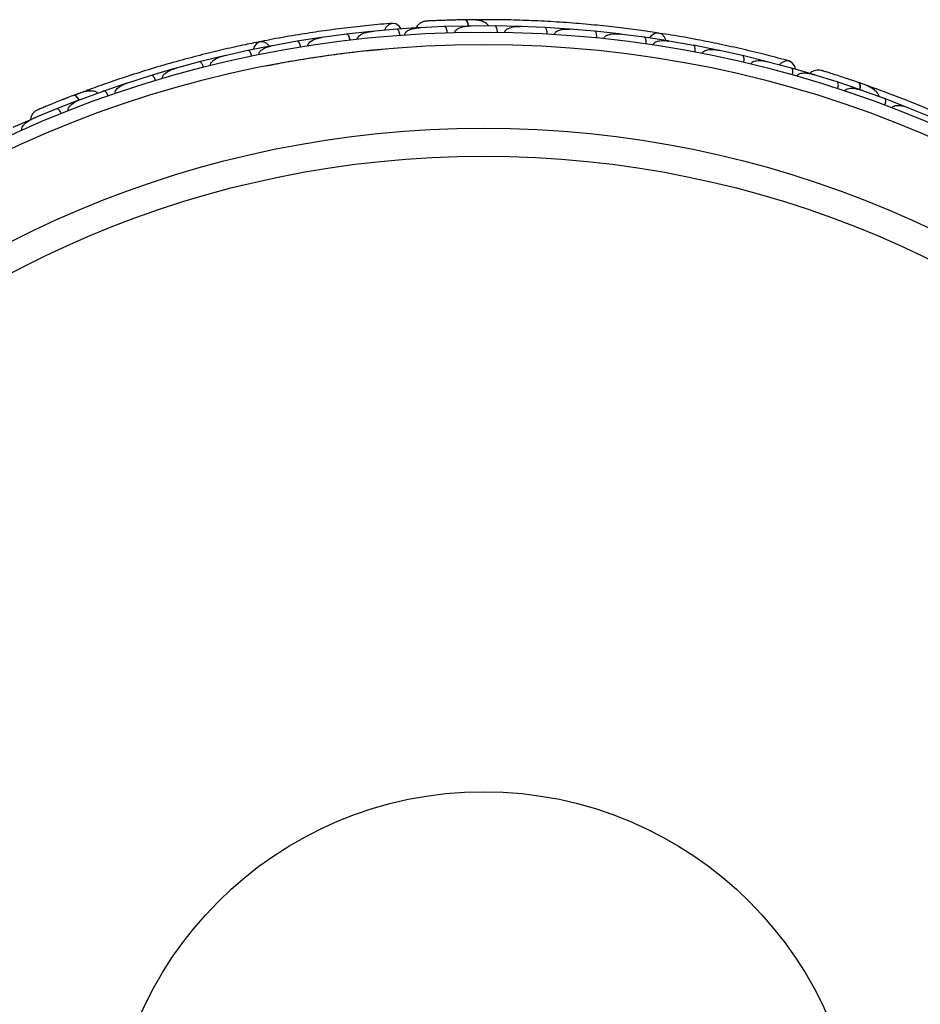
# Model space of a CAD drawing. Header units: millimetres. Extents: x 69 to 135, y 39 to 174.
# Tile 7 of 199: x 71.7 to 75.33, y 56.01 to 59.98. Entities that reach past the tile are written whole.
import ezdxf

# ---------------------------------------------------------------- set-up
doc = ezdxf.new("R2010")
doc.units = ezdxf.units.MM

msp = doc.modelspace()

# ---------------------------------------------------------------- linework, layer by layer
at = {"color": 7, "linetype": 'Continuous', "lineweight": 25}
for p, q in [((73.54257, 59.98298), (73.49865, 59.9826)), ((73.01446, 59.92493), (72.91413, 59.91135)), ((73.11225, 59.93578), (73.01447, 59.92501)), ((73.21649, 59.94485), (73.11509, 59.93566)), ((73.12205, 59.93629), (73.11542, 59.93571)), ((73.31524, 59.95149), (73.2165, 59.94494)), ((73.31265, 59.95083), (73.30688, 59.95056)), ((73.40886, 59.95551), (73.30703, 59.95055)), ((73.50733, 59.95791), (73.40886, 59.95558)), ((73.51645, 59.95758), (73.51005, 59.95757)), ((73.61147, 59.95801), (73.51014, 59.95756)), ((73.70946, 59.95609), (73.61148, 59.95808)), ((73.7191, 59.95534), (73.71214, 59.95564)), ((73.81308, 59.95163), (73.71217, 59.95561)), ((73.91059, 59.94544), (73.8131, 59.9517)), ((74.0137, 59.93647), (73.91333, 59.94485)), ((73.9206, 59.94424), (73.91339, 59.94486)), ((74.11073, 59.92604), (74.01372, 59.93655)), ((74.21333, 59.91257), (74.11344, 59.92532)), ((74.12093, 59.92437), (74.11358, 59.92533)), ((72.81455, 59.89628), (72.71527, 59.87838)), ((72.91132, 59.91134), (72.81455, 59.89636)), ((72.92148, 59.91235), (72.91441, 59.91141)), ((74.30989, 59.8979), (74.21335, 59.91265)), ((74.41197, 59.87992), (74.31256, 59.89706)), ((74.32004, 59.89577), (74.31278, 59.89705)), ((72.61672, 59.85902), (72.51849, 59.83683)), ((72.71247, 59.87825), (72.61671, 59.85909)), ((72.72274, 59.87973), (72.71548, 59.87844)), ((74.50805, 59.86098), (74.412, 59.88)), ((74.60963, 59.83847), (74.51071, 59.86003)), ((74.51795, 59.85845), (74.51098, 59.85999)), ((72.42095, 59.8132), (72.32377, 59.78674)), ((72.51571, 59.83658), (72.42094, 59.81327)), ((72.52586, 59.8385), (72.51862, 59.83689)), ((74.70523, 59.81522), (74.60966, 59.83854)), ((74.80629, 59.7881), (74.70786, 59.81414)), ((74.71461, 59.81235), (74.70818, 59.81407)), ((72.321, 59.78636), (72.22724, 59.7589)), ((72.33081, 59.78866), (72.32383, 59.78677)), ((74.90135, 59.76056), (74.80632, 59.78817)), ((72.12836, 59.72758), (72.0356, 59.69594)), ((72.13767, 59.73017), (72.13103, 59.72807)), ((72.22725, 59.75883), (72.13106, 59.72806)), ((74.89869, 59.76082), (74.89318, 59.76255)), ((74.9907, 59.73231), (74.89331, 59.76249)), ((75.08405, 59.7009), (74.99073, 59.73238)), ((75.12574, 59.7124), (75.08435, 59.72707)), ((72.03562, 59.69587), (71.94055, 59.66078)), ((71.96233, 59.69577), (71.95432, 59.69278)), ((75.09251, 59.69747), (75.08649, 59.69965)), ((75.18195, 59.66536), (75.08657, 59.6996)), ((71.93779, 59.66016), (71.84606, 59.62429)), ((71.94647, 59.66297), (71.94046, 59.66077)), ((75.27337, 59.63005), (75.18198, 59.66543)), ((71.84608, 59.62422), (71.75208, 59.58474)), ((75.28217, 59.62605), (75.27573, 59.62871)), ((75.36922, 59.59042), (75.27575, 59.62868)), ((71.75948, 59.58843), (71.66894, 59.5485)), ((71.75728, 59.58692), (71.75194, 59.58469))]:
    msp.add_line(p, q, dxfattribs=at)
at = {"color": 7, "linetype": 'Continuous', "lineweight": 25, "flags": 128}
for points in [[(73.23394, 59.94643), (73.22574, 59.95758), (73.21231, 59.96661), (73.19744, 59.96859), (73.18331, 59.96323), (73.17201, 59.95132), (73.16698, 59.94082)], [(74.30126, 59.89941), (74.29527, 59.91314), (74.28421, 59.92457), (74.27027, 59.92954), (74.25547, 59.92733), (74.24196, 59.91828), (74.23508, 59.90973)], [(72.70385, 59.87672), (72.69353, 59.88758), (72.67922, 59.89453), (72.66442, 59.89443), (72.65127, 59.8873), (72.64167, 59.87417), (72.63813, 59.86379)], [(74.82323, 59.78361), (74.81933, 59.79689), (74.8098, 59.80997), (74.7965, 59.81691), (74.78139, 59.81671), (74.7667, 59.80939), (74.75838, 59.80124)], [(75.03189, 59.74522), (75.03222, 59.7451), (75.03252, 59.74497)]]:
    msp.add_lwpolyline(points, dxfattribs=at)
at = {"color": 1, "linetype": 'Continuous', "lineweight": 25, "flags": 128}
for points in [[(73.50643, 59.95763), (73.50578, 59.96076), (73.50373, 59.96831), (73.50128, 59.97449), (73.49852, 59.97907), (73.49557, 59.98187), (73.49252, 59.98279)], [(75.08311, 59.70094), (75.08357, 59.7041), (75.08422, 59.7119), (75.08404, 59.71855), (75.08301, 59.72379), (75.08119, 59.72744), (75.07865, 59.72933)], [(71.93704, 59.65958), (71.93536, 59.6623), (71.93085, 59.6687), (71.92643, 59.67367), (71.92228, 59.67703), (71.91854, 59.67865), (71.91537, 59.67847)]]:
    msp.add_lwpolyline(points, dxfattribs=at)
at = {"color": 7, "linetype": 'Continuous', "lineweight": 25}
for radius in [4.575, 4.525, 4.188, 4.075, 1.51349]:
    msp.add_circle((73.56689, 55.35838), radius, dxfattribs=at)
for centre, start, end in [((73.54482, 59.95772), 40.75051, 86.23027), ((71.97309, 59.6728), 60.75051, 106.23027), ((75.11922, 59.68789), 20.75051, 66.23027)]:
    msp.add_arc(centre, 0.02567, start, end, dxfattribs=at)
for points, knots in [([(73.19852, 59.96869), (73.16783, 59.96608), (73.10945, 59.96111), (73.01094, 59.95018), (72.91563, 59.93765), (72.81804, 59.92265), (72.73722, 59.9088), (72.68622, 59.89861), (72.67144, 59.89565)], [0, 0, 0, 0, 0.2180556, 0.4147202, 0.5912036, 0.7489875, 0.9272426, 1, 1, 1, 1]), ([(73.33342, 59.97743), (73.32929, 59.97671), (73.32119, 59.97531), (73.31042, 59.96971), (73.30206, 59.96241), (73.29632, 59.95589), (73.29471, 59.95139), (73.29425, 59.9501)], [0, 0, 0, 0, 0.25091, 0.490928, 0.714443, 0.9181712, 1, 1, 1, 1]), ([(73.49575, 59.98284), (73.48617, 59.98267), (73.46704, 59.98234), (73.43745, 59.98159), (73.40911, 59.98071), (73.38346, 59.97974), (73.36176, 59.97882), (73.34555, 59.97806), (73.33518, 59.97753), (73.33394, 59.97745), (73.33333, 59.97742)], [0, 0, 0, 0, 0.1253341, 0.2502351, 0.3757048, 0.5015073, 0.6270811, 0.7524027, 0.8783335, 1, 1, 1, 1]), ([(73.36151, 59.97882), (73.35402, 59.97848), (73.33903, 59.97778), (73.33536, 59.97755), (73.33353, 59.97744)], [0, 0, 0, 0, 0.4997894, 1, 1, 1, 1]), ([(73.46081, 59.98215), (73.46071, 59.98215), (73.45478, 59.98205), (73.44891, 59.98189), (73.44315, 59.98173)], [0, 0, 0, 0, 0.0174037, 1, 1, 1, 1]), ([(73.58682, 59.95774), (73.58564, 59.9596), (73.58173, 59.96572), (73.56648, 59.97572), (73.53696, 59.9832), (73.50763, 59.98293), (73.49248, 59.98279)], [0, 0, 0, 0, 0.07220623, 0.23809231, 0.60655127, 1, 1, 1, 1]), ([(73.50507, 59.95681), (73.50501, 59.95734), (73.50433, 59.96312), (73.50173, 59.97175), (73.49761, 59.98054), (73.49431, 59.98276), (73.49264, 59.98278), (73.49252, 59.98279)], [0, 0, 0, 0, 0.0316493, 0.3464731, 0.6613851, 0.9762941, 1, 1, 1, 1]), ([(74.2719, 59.92933), (74.24912, 59.93276), (74.20364, 59.93959), (74.11861, 59.95065), (74.02503, 59.96094), (73.9252, 59.96985), (73.82315, 59.97661), (73.72332, 59.98107), (73.62836, 59.98331), (73.57361, 59.98333), (73.54622, 59.98334)], [0, 0, 0, 0, 0.1251424, 0.2497929, 0.374676, 0.4998622, 0.6249666, 0.7502587, 0.8750633, 1, 1, 1, 1]), ([(73.02793, 59.90153), (73.0279, 59.90175), (73.02756, 59.90454), (73.02648, 59.90988), (73.02409, 59.91659), (73.02093, 59.92197), (73.01763, 59.92479), (73.01546, 59.92521), (73.01458, 59.92511), (73.01455, 59.9251)], [0, 0, 0, 0, 0.0163611, 0.206885, 0.3985455, 0.5994314, 0.8309806, 0.9934816, 1, 1, 1, 1]), ([(73.05819, 59.90502), (73.05814, 59.90612), (73.05807, 59.90753), (73.0587, 59.91037), (73.06084, 59.91495), (73.06642, 59.92031), (73.07859, 59.92783), (73.09512, 59.93324), (73.10917, 59.93556), (73.11523, 59.93616), (73.11531, 59.93617)], [0, 0, 0, 0, 0.0439924, 0.0565425, 0.1182118, 0.2485839, 0.3779124, 0.7339208, 0.9964229, 1, 1, 1, 1]), ([(73.22889, 59.92088), (73.22873, 59.92244), (73.22832, 59.92658), (73.22682, 59.93296), (73.22427, 59.93926), (73.221, 59.94369), (73.21834, 59.94501), (73.2169, 59.94505), (73.21664, 59.94503), (73.2166, 59.94503)], [0, 0, 0, 0, 0.11527981, 0.30568055, 0.50128983, 0.72566094, 0.95019556, 0.99347013, 1, 1, 1, 1]), ([(73.24849, 59.92229), (73.24846, 59.9227), (73.24838, 59.92421), (73.24898, 59.92728), (73.25157, 59.93196), (73.25979, 59.93948), (73.27354, 59.94535), (73.29059, 59.94948), (73.30145, 59.95072), (73.30697, 59.95104), (73.30706, 59.95104)], [0, 0, 0, 0, 0.0165279, 0.0607653, 0.1238722, 0.2334997, 0.5249132, 0.7588895, 0.9964268, 1, 1, 1, 1]), ([(73.42004, 59.93103), (73.41995, 59.9326), (73.41971, 59.93675), (73.41848, 59.94319), (73.41619, 59.94959), (73.4131, 59.95415), (73.4105, 59.95557), (73.40906, 59.95567), (73.4088, 59.95567), (73.40876, 59.95567)], [0, 0, 0, 0, 0.1153787, 0.305714, 0.5012752, 0.7256734, 0.9502371, 0.9934744, 1, 1, 1, 1]), ([(73.45071, 59.93191), (73.45072, 59.93259), (73.45073, 59.93438), (73.45183, 59.93777), (73.45523, 59.94258), (73.46574, 59.9503), (73.48481, 59.95619), (73.50146, 59.95792), (73.51013, 59.95803), (73.51021, 59.95804)], [0, 0, 0, 0, 0.0273886, 0.0721385, 0.1418849, 0.2690946, 0.6203421, 0.9964192, 1, 1, 1, 1]), ([(73.62164, 59.93306), (73.62161, 59.93463), (73.62156, 59.93879), (73.62061, 59.94528), (73.6186, 59.95177), (73.6157, 59.95646), (73.61315, 59.958), (73.61171, 59.95816), (73.61145, 59.95817), (73.61141, 59.95817)], [0, 0, 0, 0, 0.11561, 0.3057804, 0.5012224, 0.7256982, 0.9503445, 0.9934853, 1, 1, 1, 1]), ([(73.65196, 59.93259), (73.65203, 59.93356), (73.65219, 59.93566), (73.6539, 59.93934), (73.6583, 59.94429), (73.67162, 59.95198), (73.69065, 59.95573), (73.70629, 59.95627), (73.71228, 59.95609), (73.71236, 59.95608)], [0, 0, 0, 0, 0.0388574, 0.084812, 0.162938, 0.3126958, 0.7369051, 0.9964149, 1, 1, 1, 1]), ([(73.8222, 59.92625), (73.82221, 59.92648), (73.82235, 59.92929), (73.82222, 59.93474), (73.82102, 59.94176), (73.81882, 59.9476), (73.81606, 59.95095), (73.81399, 59.95174), (73.8131, 59.95179), (73.81306, 59.95179)], [0, 0, 0, 0, 0.016652, 0.2070285, 0.3985507, 0.5993597, 0.831024, 0.9934916, 1, 1, 1, 1]), ([(73.85225, 59.92448), (73.85225, 59.92455), (73.85231, 59.9258), (73.85296, 59.92851), (73.8557, 59.93275), (73.86323, 59.93875), (73.87677, 59.94343), (73.89462, 59.9459), (73.90712, 59.94579), (73.91344, 59.94531), (73.91352, 59.94531)], [0, 0, 0, 0, 0.0028352, 0.050977, 0.1103366, 0.2078119, 0.4531845, 0.7216401, 0.9964148, 1, 1, 1, 1]), ([(74.02175, 59.91072), (74.02177, 59.91094), (74.02203, 59.91375), (74.02213, 59.91919), (74.02124, 59.92626), (74.0193, 59.93219), (74.01668, 59.93566), (74.01464, 59.93653), (74.01376, 59.93663), (74.01372, 59.93663)], [0, 0, 0, 0, 0.0167419, 0.2070718, 0.3985504, 0.5993354, 0.8310375, 0.9934948, 1, 1, 1, 1]), ([(74.05159, 59.90764), (74.05162, 59.90796), (74.05174, 59.90904), (74.05246, 59.91142), (74.05449, 59.91462), (74.05961, 59.91917), (74.06766, 59.92277), (74.08616, 59.92732), (74.10172, 59.92719), (74.1136, 59.92578), (74.11368, 59.92577)], [0, 0, 0, 0, 0.01307317, 0.044023, 0.10022455, 0.16635662, 0.32972078, 0.47392312, 0.99641253, 1, 1, 1, 1]), ([(74.11075, 59.92612), (74.11078, 59.92612), (74.11171, 59.926), (74.11255, 59.92528), (74.11335, 59.92458)], [0, 0, 0, 0, 0.036596, 1, 1, 1, 1]), ([(74.79756, 59.81664), (74.76782, 59.82469), (74.71126, 59.83998), (74.61496, 59.86341), (74.52111, 59.88423), (74.42427, 59.90351), (74.34359, 59.91814), (74.29218, 59.926), (74.27727, 59.92828)], [0, 0, 0, 0, 0.2180556, 0.4147202, 0.5912036, 0.7489875, 0.9272426, 1, 1, 1, 1]), ([(72.66603, 59.8948), (72.64345, 59.89023), (72.59838, 59.88109), (72.51469, 59.8624), (72.42323, 59.84007), (72.32637, 59.8143), (72.22817, 59.78575), (72.13283, 59.75579), (72.04284, 59.72542), (71.99138, 59.70671), (71.96564, 59.69735)], [0, 0, 0, 0, 0.1251424, 0.2497929, 0.374676, 0.4998622, 0.6249666, 0.7502587, 0.8750633, 1, 1, 1, 1]), ([(72.82903, 59.87349), (72.82874, 59.87504), (72.82796, 59.87913), (72.8259, 59.88535), (72.82279, 59.8914), (72.81912, 59.89552), (72.81634, 59.89659), (72.81489, 59.8965), (72.81463, 59.89646), (72.8146, 59.89645)], [0, 0, 0, 0, 0.11571691, 0.30580882, 0.50119443, 0.72570886, 0.95039629, 0.99349051, 1, 1, 1, 1]), ([(72.85884, 59.87826), (72.85874, 59.87909), (72.85857, 59.88069), (72.85911, 59.88377), (72.86131, 59.88861), (72.86647, 59.89397), (72.87814, 59.90195), (72.89431, 59.90805), (72.90826, 59.91099), (72.91423, 59.91185), (72.91431, 59.91186)], [0, 0, 0, 0, 0.0336188, 0.0647198, 0.1259403, 0.2511281, 0.3754616, 0.735616, 0.9964191, 1, 1, 1, 1]), ([(74.22027, 59.88649), (74.22046, 59.88805), (74.22095, 59.89219), (74.22085, 59.89874), (74.2197, 59.90544), (74.21743, 59.91047), (74.21509, 59.91233), (74.21369, 59.91268), (74.21343, 59.91272), (74.21339, 59.91273)], [0, 0, 0, 0, 0.1158119, 0.3058371, 0.5011744, 0.7257197, 0.95044, 0.9934949, 1, 1, 1, 1]), ([(74.24998, 59.8821), (74.25008, 59.88267), (74.2504, 59.88446), (74.25196, 59.88746), (74.25707, 59.8927), (74.26595, 59.89634), (74.28528, 59.90027), (74.30095, 59.89944), (74.31278, 59.89751), (74.31286, 59.89749)], [0, 0, 0, 0, 0.02335, 0.0734618, 0.134698, 0.325553, 0.4727956, 0.9964114, 1, 1, 1, 1]), ([(74.30994, 59.89797), (74.30997, 59.89797), (74.3109, 59.89781), (74.3117, 59.89705), (74.31248, 59.89632)], [0, 0, 0, 0, 0.0365832, 1, 1, 1, 1]), ([(72.63217, 59.83688), (72.63181, 59.83842), (72.63085, 59.84247), (72.62852, 59.8486), (72.62515, 59.8545), (72.62129, 59.85845), (72.61846, 59.8594), (72.61702, 59.85924), (72.61676, 59.85919), (72.61673, 59.85918)], [0, 0, 0, 0, 0.11581192, 0.30583711, 0.50117443, 0.72571967, 0.95043997, 0.99349487, 1, 1, 1, 1]), ([(72.66158, 59.84292), (72.66148, 59.84349), (72.66117, 59.84528), (72.66161, 59.84863), (72.66462, 59.8553), (72.67171, 59.86176), (72.68854, 59.87206), (72.70355, 59.87665), (72.71532, 59.87888), (72.7154, 59.87889)], [0, 0, 0, 0, 0.02335, 0.0734618, 0.134698, 0.325553, 0.4727956, 0.9964114, 1, 1, 1, 1]), ([(72.68856, 59.79682), (72.71178, 59.8015), (72.77303, 59.81386), (72.87243, 59.83016), (72.9872, 59.84661), (73.0859, 59.85822), (73.13772, 59.86276), (73.1572, 59.86447)], [0, 0, 0, 0, 0.1307127, 0.3448483, 0.5825988, 0.8431019, 1, 1, 1, 1]), ([(74.41779, 59.85356), (74.41804, 59.85511), (74.41871, 59.85922), (74.4189, 59.86578), (74.41805, 59.87252), (74.41601, 59.87764), (74.41376, 59.8796), (74.41237, 59.88001), (74.41211, 59.88006), (74.41208, 59.88007)], [0, 0, 0, 0, 0.1157169, 0.3058088, 0.5011944, 0.7257089, 0.9503963, 0.9934905, 1, 1, 1, 1]), ([(74.44743, 59.84785), (74.44762, 59.84866), (74.44801, 59.85022), (74.44956, 59.85293), (74.45329, 59.85673), (74.45998, 59.86), (74.47367, 59.8635), (74.49095, 59.86371), (74.50506, 59.8617), (74.51097, 59.86046), (74.51105, 59.86045)], [0, 0, 0, 0, 0.0336188, 0.0647198, 0.1259403, 0.2511281, 0.3754616, 0.735616, 0.9964191, 1, 1, 1, 1]), ([(74.50814, 59.86105), (74.50818, 59.86105), (74.50909, 59.86085), (74.50986, 59.86006), (74.5106, 59.85929)], [0, 0, 0, 0, 0.0365645, 1, 1, 1, 1]), ([(72.43732, 59.79175), (72.43727, 59.79197), (72.43656, 59.79469), (72.43479, 59.79985), (72.43153, 59.80618), (72.42768, 59.81109), (72.42403, 59.81346), (72.42182, 59.81358), (72.42096, 59.81336), (72.42092, 59.81336)], [0, 0, 0, 0, 0.01674193, 0.20707182, 0.39855042, 0.59933539, 0.83103755, 0.9934948, 1, 1, 1, 1]), ([(72.46642, 59.79906), (72.46635, 59.79937), (72.46609, 59.80043), (72.46594, 59.80292), (72.46676, 59.80662), (72.47002, 59.81264), (72.47635, 59.81878), (72.49217, 59.82939), (72.50684, 59.83459), (72.51849, 59.83732), (72.51857, 59.83734)], [0, 0, 0, 0, 0.01307317, 0.044023, 0.10022455, 0.16635662, 0.32972078, 0.47392312, 0.99641253, 1, 1, 1, 1]), ([(74.61428, 59.81188), (74.61433, 59.81209), (74.61496, 59.81483), (74.61577, 59.82022), (74.61582, 59.82735), (74.61469, 59.83348), (74.61256, 59.83726), (74.61066, 59.83839), (74.6098, 59.8386), (74.60977, 59.83861)], [0, 0, 0, 0, 0.01636109, 0.20688497, 0.39854552, 0.59943138, 0.8309806, 0.99348164, 1, 1, 1, 1]), ([(74.64391, 59.8048), (74.64424, 59.80585), (74.64466, 59.80721), (74.64622, 59.80967), (74.64979, 59.81324), (74.65688, 59.81636), (74.67088, 59.81926), (74.68826, 59.81869), (74.70226, 59.81607), (74.70816, 59.81456), (74.70824, 59.81454)], [0, 0, 0, 0, 0.0439924, 0.0565425, 0.1182118, 0.2485839, 0.3779124, 0.7339208, 0.9964229, 1, 1, 1, 1]), ([(74.70535, 59.81528), (74.70538, 59.81527), (74.70629, 59.81503), (74.70702, 59.8142), (74.70772, 59.8134)], [0, 0, 0, 0, 0.0365399, 1, 1, 1, 1]), ([(72.27334, 59.74671), (72.27332, 59.74677), (72.27295, 59.74797), (72.27263, 59.75074), (72.27376, 59.75566), (72.27878, 59.76388), (72.28991, 59.7729), (72.30584, 59.78133), (72.31762, 59.7855), (72.32371, 59.78721), (72.32379, 59.78724)], [0, 0, 0, 0, 0.0028352, 0.050977, 0.1103366, 0.2078119, 0.4531845, 0.7216401, 0.9964148, 1, 1, 1, 1]), ([(74.80974, 59.76133), (74.81012, 59.76285), (74.81115, 59.76688), (74.81193, 59.77339), (74.81169, 59.78018), (74.81012, 59.78546), (74.80807, 59.78761), (74.80673, 59.78814), (74.80648, 59.78821), (74.80645, 59.78822)], [0, 0, 0, 0, 0.11527981, 0.30568055, 0.50128983, 0.72566094, 0.95019556, 0.99347013, 1, 1, 1, 1]), ([(74.82864, 59.75595), (74.82876, 59.75635), (74.82919, 59.75779), (74.83081, 59.76047), (74.83484, 59.76398), (74.84514, 59.76823), (74.86007, 59.76905), (74.8775, 59.76711), (74.88813, 59.76455), (74.89343, 59.76296), (74.89351, 59.76294)], [0, 0, 0, 0, 0.0165279, 0.0607653, 0.1238722, 0.2334997, 0.5249132, 0.7588895, 0.9964268, 1, 1, 1, 1]), ([(74.92731, 59.77872), (74.92318, 59.77946), (74.91508, 59.7809), (74.90306, 59.77933), (74.89271, 59.77533), (74.88507, 59.77116), (74.88202, 59.76749), (74.88115, 59.76643)], [0, 0, 0, 0, 0.25091, 0.490928, 0.714443, 0.9181712, 1, 1, 1, 1]), ([(75.0817, 59.72828), (75.07264, 59.7314), (75.05455, 59.73763), (75.02649, 59.74705), (74.99955, 59.75591), (74.97512, 59.76378), (74.95441, 59.77033), (74.93892, 59.77516), (74.929, 59.77821), (74.92781, 59.77856), (74.92722, 59.77873)], [0, 0, 0, 0, 0.1253341, 0.2502351, 0.3757048, 0.5015073, 0.6270811, 0.7524027, 0.8783335, 1, 1, 1, 1]), ([(74.95418, 59.77042), (74.94702, 59.77265), (74.9327, 59.77713), (74.92917, 59.77817), (74.92741, 59.77869)], [0, 0, 0, 0, 0.49978944, 1, 1, 1, 1]), ([(72.08236, 59.68583), (72.0821, 59.68676), (72.08153, 59.68879), (72.08187, 59.69284), (72.08431, 59.69899), (72.0942, 59.71078), (72.1108, 59.7208), (72.12532, 59.72667), (72.13101, 59.72854), (72.13108, 59.72856)], [0, 0, 0, 0, 0.0388574, 0.084812, 0.162938, 0.3126958, 0.7369051, 0.9964149, 1, 1, 1, 1]), ([(72.2445, 59.7381), (72.24443, 59.73832), (72.2436, 59.74101), (72.24161, 59.74608), (72.23808, 59.75227), (72.23403, 59.757), (72.23028, 59.75921), (72.22806, 59.75924), (72.22721, 59.75898), (72.22718, 59.75897)], [0, 0, 0, 0, 0.016652, 0.2070285, 0.3985507, 0.5993597, 0.831024, 0.9934916, 1, 1, 1, 1]), ([(74.99283, 59.70549), (74.99328, 59.70699), (74.99448, 59.71098), (74.99553, 59.71745), (74.99557, 59.72424), (74.99422, 59.72959), (74.99226, 59.73182), (74.99094, 59.7324), (74.99069, 59.73249), (74.99066, 59.7325)], [0, 0, 0, 0, 0.1153787, 0.305714, 0.5012752, 0.7256734, 0.9502371, 0.9934744, 1, 1, 1, 1]), ([(75.04863, 59.73958), (75.04853, 59.73961), (75.04293, 59.74155), (75.03736, 59.74341), (75.03188, 59.74523)], [0, 0, 0, 0, 0.0174037, 1, 1, 1, 1]), ([(75.1587, 59.67355), (75.15822, 59.6757), (75.15664, 59.68278), (75.14573, 59.69739), (75.12054, 59.71452), (75.09289, 59.7243), (75.07861, 59.72935)], [0, 0, 0, 0, 0.07220623, 0.23809231, 0.60655127, 1, 1, 1, 1]), ([(75.08155, 59.70063), (75.08167, 59.70115), (75.08301, 59.70682), (75.08352, 59.71582), (75.08266, 59.72548), (75.08032, 59.7287), (75.07876, 59.72929), (75.07865, 59.72933)], [0, 0, 0, 0, 0.0316493, 0.3464731, 0.6613851, 0.9762941, 1, 1, 1, 1]), ([(72.01255, 59.68719), (72.0108, 59.68853), (72.00503, 59.69294), (71.98729, 59.69712), (71.95699, 59.69405), (71.92952, 59.68376), (71.91533, 59.67845)], [0, 0, 0, 0, 0.0722062, 0.2380923, 0.6065513, 1, 1, 1, 1]), ([(71.95434, 59.69275), (71.95435, 59.69277), (71.95459, 59.69304), (71.95088, 59.69161), (71.94264, 59.68873), (71.92964, 59.68387), (71.91933, 59.67993), (71.9163, 59.67877)], [0, 0, 0, 0, 0.0063417, 0.1391324, 0.4541713, 0.8392735, 1, 1, 1, 1]), ([(72.0537, 59.6759), (72.05315, 59.67737), (72.05167, 59.68126), (72.04856, 59.68703), (72.04445, 59.69244), (72.04012, 59.69586), (72.03719, 59.69643), (72.03579, 59.69609), (72.03554, 59.69601), (72.03551, 59.696)], [0, 0, 0, 0, 0.11561, 0.3057804, 0.5012224, 0.7256982, 0.9503445, 0.9934853, 1, 1, 1, 1]), ([(75.02195, 59.69583), (75.02219, 59.69646), (75.02282, 59.69814), (75.02501, 59.70095), (75.02985, 59.70431), (75.04236, 59.70796), (75.0623, 59.70698), (75.07854, 59.70291), (75.08673, 59.70005), (75.08681, 59.70002)], [0, 0, 0, 0, 0.02738856, 0.07213853, 0.14188493, 0.26909457, 0.6203421, 0.99641921, 1, 1, 1, 1]), ([(75.08399, 59.70101), (75.08403, 59.701), (75.08491, 59.70068), (75.08556, 59.6998), (75.0862, 59.69894)], [0, 0, 0, 0, 0.0365902, 1, 1, 1, 1]), ([(75.79274, 59.41254), (75.7725, 59.42355), (75.7321, 59.44552), (75.65598, 59.485), (75.57156, 59.52668), (75.4808, 59.5692), (75.38722, 59.61045), (75.29494, 59.64879), (75.20647, 59.68336), (75.15503, 59.70211), (75.1293, 59.71149)], [0, 0, 0, 0, 0.1251424, 0.2497929, 0.374676, 0.4998622, 0.6249666, 0.7502587, 0.8750633, 1, 1, 1, 1]), ([(71.91839, 59.67962), (71.90944, 59.67619), (71.89158, 59.66933), (71.86403, 59.65851), (71.8377, 59.64798), (71.81392, 59.63831), (71.79385, 59.63001), (71.77887, 59.62375), (71.76931, 59.61972), (71.76818, 59.61922), (71.76762, 59.61897)], [0, 0, 0, 0, 0.12533411, 0.25023512, 0.37570478, 0.50150733, 0.62708115, 0.75240271, 0.87833345, 1, 1, 1, 1]), ([(71.88968, 59.66855), (71.8881, 59.66794), (71.88117, 59.66525), (71.87449, 59.66262), (71.86933, 59.66059)], [0, 0, 0, 0, 0.2287199, 1, 1, 1, 1]), ([(71.89348, 59.61636), (71.89325, 59.617), (71.89265, 59.61869), (71.89253, 59.62224), (71.89407, 59.62793), (71.90131, 59.63877), (71.91722, 59.65084), (71.93227, 59.65816), (71.94038, 59.66123), (71.94046, 59.66126)], [0, 0, 0, 0, 0.0273886, 0.0721385, 0.1418849, 0.2690946, 0.6203421, 0.9964192, 1, 1, 1, 1]), ([(71.93604, 59.65835), (71.9358, 59.65882), (71.93318, 59.66403), (71.92779, 59.67125), (71.92092, 59.6781), (71.91706, 59.67906), (71.91548, 59.67851), (71.91537, 59.67847)], [0, 0, 0, 0, 0.0316493, 0.3464731, 0.6613851, 0.9762941, 1, 1, 1, 1]), ([(75.18296, 59.63844), (75.18348, 59.63993), (75.18485, 59.64386), (75.18618, 59.65028), (75.18651, 59.65707), (75.18539, 59.66247), (75.18352, 59.66479), (75.18222, 59.66543), (75.18198, 59.66553), (75.18195, 59.66554)], [0, 0, 0, 0, 0.11561, 0.3057804, 0.5012224, 0.7256982, 0.9503445, 0.9934853, 1, 1, 1, 1]), ([(71.7677, 59.61902), (71.76405, 59.61693), (71.75692, 59.61284), (71.74872, 59.6039), (71.74336, 59.59418), (71.74019, 59.58608), (71.74022, 59.58131), (71.74023, 59.57994)], [0, 0, 0, 0, 0.25091, 0.490928, 0.714443, 0.9181712, 1, 1, 1, 1]), ([(71.79361, 59.62993), (71.78669, 59.62705), (71.77285, 59.62127), (71.76948, 59.6198), (71.76779, 59.61906)], [0, 0, 0, 0, 0.4997894, 1, 1, 1, 1]), ([(71.86496, 59.60504), (71.86434, 59.60648), (71.86269, 59.6103), (71.85934, 59.61593), (71.855, 59.62116), (71.85053, 59.62439), (71.84759, 59.62484), (71.84621, 59.62444), (71.84597, 59.62435), (71.84594, 59.62433)], [0, 0, 0, 0, 0.1153787, 0.305714, 0.5012752, 0.7256734, 0.9502371, 0.9934744, 1, 1, 1, 1]), ([(75.2113, 59.62764), (75.2117, 59.62852), (75.21257, 59.63044), (75.21543, 59.63332), (75.22126, 59.63646), (75.23641, 59.63913), (75.25557, 59.63614), (75.27046, 59.63131), (75.27602, 59.62908), (75.2761, 59.62905)], [0, 0, 0, 0, 0.0388574, 0.084812, 0.162938, 0.3126958, 0.7369051, 0.9964149, 1, 1, 1, 1]), ([(71.70674, 59.53816), (71.70658, 59.53853), (71.70598, 59.53992), (71.7055, 59.54301), (71.70633, 59.54829), (71.71148, 59.55817), (71.7224, 59.56839), (71.737, 59.57811), (71.74679, 59.58298), (71.75187, 59.58517), (71.75194, 59.5852)], [0, 0, 0, 0, 0.0165279, 0.0607653, 0.1238722, 0.2334997, 0.5249132, 0.7588895, 0.9964268, 1, 1, 1, 1])]:
    msp.add_open_spline(points, degree=3, knots=knots, dxfattribs=at)

doc.saveas('drawing.dxf')
